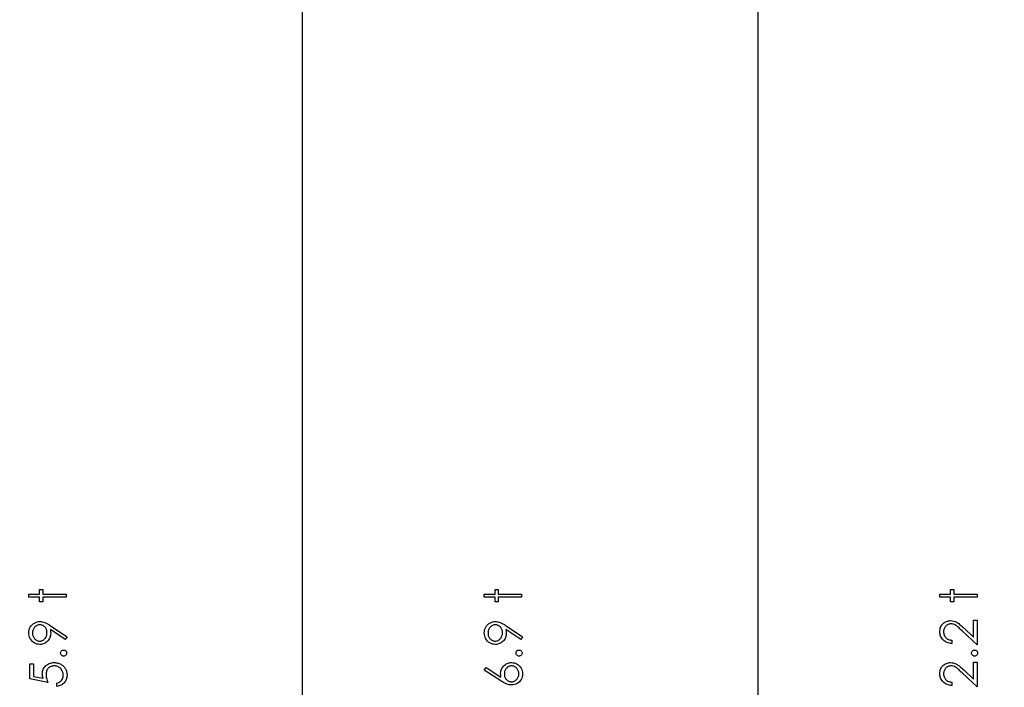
# Model space of a CAD drawing. Header units: inches. Extents: x 0.1 to 87.3, y 0.1 to 33.9.
# Tile 16 of 161: x 2.2 to 4.8, y 20.8 to 22.5. Entities that reach past the tile are written whole.
import ezdxf

# ---------------------------------------------------------------- set-up
doc = ezdxf.new("R2010")
doc.units = ezdxf.units.IN
doc.header["$MEASUREMENT"] = 0
doc.layers.add('DIMENSIONS', color=171, linetype='Continuous')
doc.layers.add('STATION_LINES', color=231, linetype='Continuous')
doc.styles.add('SLDTEXTSTYLE0', font='TXT', dxfattribs={"width": 0.75})
doc.dimstyles.new('SLDDIMSTYLE3', dxfattribs={"dimtxt": 0.125, "dimasz": 0.13, "dimexe": 0, "dimexo": 0.0625, "dimgap": 0.03125, "dimtad": 0, "dimtih": 1, "dimtoh": 1, "dimdec": 4, "dimlfac": 1.333333, "dimrnd": 1e-09, "dimzin": 12, "dimdsep": 46, "dimtxsty": 'SLDTEXTSTYLE0', "dimsah": 1, "dimcen": 0.09, "dimadec": 0, "dimazin": 3, "dimtfac": 1, "dimtdec": 4, "dimtofl": 0, "dimtmove": 0, "dimatfit": 3, "dimfxl": 0, "dimfrac": 2, "dimtolj": 1, "dimtzin": 12, "dimarcsym": 0})

# ---------------------------------------------------------------- blocks, each defined once
blk = doc.blocks.new('_D_6')
at = {"layer": 'DIMENSIONS'}
for p, q in [((1.8075, 22.5336), (1.8075, 18.1371)), ((31.7987, 22.2074), (31.7987, 18.1371)), ((1.8075, 18.2621), (17.0853, 18.2621)), ((31.7987, 18.2621), (17.7325, 18.2621))]:
    blk.add_line(p, q, dxfattribs=at)
for centre, start, end in [((17.3071, 18.2494), 153.4349, 206.5651), ((17.5106, 18.2494), 333.4349, 26.5651)]:
    blk.add_arc(centre, 0.2219, start, end, dxfattribs=at)
for points in [[(1.8075, 18.2621), (1.9375, 18.2421), (1.9375, 18.2821)], [(31.7987, 18.2621), (31.6687, 18.2821), (31.6687, 18.2421)]]:
    blk.add_solid(points, dxfattribs=at)
at = {"layer": 'DIMENSIONS', "insert": (17.1087, 18.3113), "char_height": 0.125, "attachment_point": 1, "style": 'SLDTEXTSTYLE0'}
blk.add_mtext('39.9883', dxfattribs=at)

msp = doc.modelspace()

# ---------------------------------------------------------------- linework, layer by layer
at = {"color": 7, "linetype": 'Continuous', "flags": 128}
for points in [[(2.267099, 21.001658), (2.267075, 21.010072), (2.267075, 21.010072), (2.294719, 21.010072), (2.294719, 21.010072), (2.294719, 21.022091), (2.294719, 21.022091), (2.303133, 21.022091), (2.303133, 21.022091), (2.303133, 21.010072), (2.303133, 21.010072), (2.363229, 21.010072), (2.363229, 21.010072), (2.363229, 21.001658), (2.363229, 21.001658), (2.303133, 21.001658), (2.303133, 21.001658), (2.303133, 20.989639), (2.303133, 20.989639), (2.294719, 20.989639), (2.294719, 20.989639), (2.294719, 21.001658), (2.294719, 21.001658), (2.267075, 21.001658)], [(3.440836, 21.001658), (3.440825, 21.010072), (3.440825, 21.010072), (3.468469, 21.010072), (3.468469, 21.010072), (3.468469, 21.022091), (3.468469, 21.022091), (3.476883, 21.022091), (3.476883, 21.022091), (3.476883, 21.010072), (3.476883, 21.010072), (3.536979, 21.010072), (3.536979, 21.010072), (3.536979, 21.001658), (3.536979, 21.001658), (3.476883, 21.001658), (3.476883, 21.001658), (3.476883, 20.989639), (3.476883, 20.989639), (3.468469, 20.989639), (3.468469, 20.989639), (3.468469, 21.001658), (3.468469, 21.001658), (3.440825, 21.001658)], [(4.614588, 21.001658), (4.614575, 21.010072), (4.614575, 21.010072), (4.642219, 21.010072), (4.642219, 21.010072), (4.642219, 21.022091), (4.642219, 21.022091), (4.650633, 21.022091), (4.650633, 21.022091), (4.650633, 21.010072), (4.650633, 21.010072), (4.710729, 21.010072), (4.710729, 21.010072), (4.710729, 21.001658), (4.710729, 21.001658), (4.650633, 21.001658), (4.650633, 21.001658), (4.650633, 20.989639), (4.650633, 20.989639), (4.642219, 20.989639), (4.642219, 20.989639), (4.642219, 21.001658), (4.642219, 21.001658), (4.614575, 21.001658)], [(2.365644, 20.899495), (2.360957, 20.892771), (2.360957, 20.892771), (2.322852, 20.918838), (2.322852, 20.918838), (2.323397, 20.913843), (2.323566, 20.908979), (2.323566, 20.908979), (2.323434, 20.90603), (2.323059, 20.903213), (2.322439, 20.90049), (2.321556, 20.897898), (2.320429, 20.895401), (2.319058, 20.893034), (2.317424, 20.890762), (2.315546, 20.888621), (2.313481, 20.886668), (2.311302, 20.884959), (2.309011, 20.883532), (2.306607, 20.882349), (2.304072, 20.881447), (2.301424, 20.88079), (2.298663, 20.880395), (2.29579, 20.880264), (2.29579, 20.880264), (2.291865, 20.880508), (2.288146, 20.881222), (2.284616, 20.882424), (2.281273, 20.884095), (2.278212, 20.886217), (2.27547, 20.888734), (2.273047, 20.891663), (2.270944, 20.894988), (2.269254, 20.898575), (2.268052, 20.902293), (2.267319, 20.906143), (2.267075, 20.910105), (2.267075, 20.910105), (2.267319, 20.913993), (2.268014, 20.91773), (2.269197, 20.921317), (2.27085, 20.924754), (2.272935, 20.927946), (2.275376, 20.930764), (2.278212, 20.933224), (2.281404, 20.935327), (2.28486, 20.936998), (2.288428, 20.9382), (2.29209, 20.938914), (2.295884, 20.939158), (2.295884, 20.939158), (2.298832, 20.939008), (2.301837, 20.938576), (2.304917, 20.937825), (2.308072, 20.936792), (2.309706, 20.936153), (2.311434, 20.935383), (2.313218, 20.934501), (2.315096, 20.933505), (2.317068, 20.932397), (2.319096, 20.931177), (2.321218, 20.929825), (2.323415, 20.92836), (2.323415, 20.92836), (2.365633, 20.899495)], [(3.539395, 20.899495), (3.534707, 20.892771), (3.534707, 20.892771), (3.496602, 20.918838), (3.496602, 20.918838), (3.497147, 20.913843), (3.497316, 20.908979), (3.497316, 20.908979), (3.497184, 20.90603), (3.496809, 20.903213), (3.496189, 20.90049), (3.495306, 20.897898), (3.494179, 20.895401), (3.492808, 20.893034), (3.491174, 20.890762), (3.489296, 20.888621), (3.487231, 20.886668), (3.485052, 20.884959), (3.482761, 20.883532), (3.480357, 20.882349), (3.477822, 20.881447), (3.475174, 20.88079), (3.472413, 20.880395), (3.46954, 20.880264), (3.46954, 20.880264), (3.465615, 20.880508), (3.461896, 20.881222), (3.458366, 20.882424), (3.455023, 20.884095), (3.451962, 20.886217), (3.44922, 20.888734), (3.446797, 20.891663), (3.444694, 20.894988), (3.443004, 20.898575), (3.441802, 20.902293), (3.441069, 20.906143), (3.440825, 20.910105), (3.440825, 20.910105), (3.441069, 20.913993), (3.441764, 20.91773), (3.442947, 20.921317), (3.4446, 20.924754), (3.446685, 20.927946), (3.449126, 20.930764), (3.451962, 20.933224), (3.455154, 20.935327), (3.45861, 20.936998), (3.462178, 20.9382), (3.46584, 20.938914), (3.469634, 20.939158), (3.469634, 20.939158), (3.472582, 20.939008), (3.475587, 20.938576), (3.478667, 20.937825), (3.481822, 20.936792), (3.483456, 20.936153), (3.485184, 20.935383), (3.486968, 20.934501), (3.488846, 20.933505), (3.490818, 20.932397), (3.492846, 20.931177), (3.494968, 20.929825), (3.497165, 20.92836), (3.497165, 20.92836), (3.539383, 20.899495)], [(4.645831, 20.891081), (4.645825, 20.882668), (4.645825, 20.882668), (4.642482, 20.882893), (4.63929, 20.883381), (4.636266, 20.884114), (4.633374, 20.885128), (4.630651, 20.886386), (4.628059, 20.887907), (4.625637, 20.889692), (4.623364, 20.891739), (4.621298, 20.893973), (4.619514, 20.896358), (4.618012, 20.898856), (4.616772, 20.901467), (4.615815, 20.904227), (4.61512, 20.907101), (4.614707, 20.910105), (4.614575, 20.913242), (4.614575, 20.913242), (4.614707, 20.916322), (4.615101, 20.91927), (4.61574, 20.92205), (4.61666, 20.924698), (4.617824, 20.927177), (4.619251, 20.929505), (4.620923, 20.931703), (4.622876, 20.933731), (4.624998, 20.935571), (4.627214, 20.937149), (4.629524, 20.938501), (4.631928, 20.939609), (4.634407, 20.940454), (4.636999, 20.941074), (4.639665, 20.941431), (4.642445, 20.941562), (4.642445, 20.941562), (4.646351, 20.941318), (4.650126, 20.940585), (4.653769, 20.939384), (4.6573, 20.937675), (4.659103, 20.936585), (4.661075, 20.935271), (4.663197, 20.933731), (4.665469, 20.931965), (4.667892, 20.929956), (4.670465, 20.92774), (4.673188, 20.92528), (4.67608, 20.922594), (4.67608, 20.922594), (4.701114, 20.899138), (4.701114, 20.899138), (4.701114, 20.942764), (4.701114, 20.942764), (4.710729, 20.942764), (4.710729, 20.942764), (4.710729, 20.879062), (4.710729, 20.879062), (4.671929, 20.91542), (4.671929, 20.91542), (4.66915, 20.918068), (4.666558, 20.920472), (4.664155, 20.922632), (4.661938, 20.924547), (4.659891, 20.926219), (4.658051, 20.927665), (4.65638, 20.928848), (4.654896, 20.929806), (4.652079, 20.931271), (4.649187, 20.932322), (4.646238, 20.932942), (4.643196, 20.933149), (4.643196, 20.933149), (4.64128, 20.933055), (4.63944, 20.932773), (4.637675, 20.932322), (4.635966, 20.931684), (4.634313, 20.930839), (4.632754, 20.929825), (4.631252, 20.928641), (4.629806, 20.927252), (4.628491, 20.92573), (4.627346, 20.924134), (4.626388, 20.922463), (4.625599, 20.920697), (4.624979, 20.918838), (4.624547, 20.916923), (4.624284, 20.914913), (4.624191, 20.91281), (4.624191, 20.91281), (4.624284, 20.910613), (4.624547, 20.908509), (4.624979, 20.9065), (4.625618, 20.904584), (4.626407, 20.902762), (4.627383, 20.901035), (4.628529, 20.899401), (4.629862, 20.897861), (4.631365, 20.896452), (4.632998, 20.895213), (4.634783, 20.894124), (4.636698, 20.893185), (4.638764, 20.892415), (4.64098, 20.891814), (4.643327, 20.891363), (4.645825, 20.891081)], [(2.313957, 20.910537), (2.313856, 20.912772), (2.313612, 20.914876), (2.31318, 20.916885), (2.312579, 20.918763), (2.311809, 20.920547), (2.31087, 20.922219), (2.309762, 20.923759), (2.308485, 20.925205), (2.307095, 20.9265), (2.305612, 20.927627), (2.304072, 20.928585), (2.302476, 20.929355), (2.300785, 20.929975), (2.299039, 20.930407), (2.297217, 20.930651), (2.29532, 20.930745), (2.29532, 20.930745), (2.293424, 20.930651), (2.291602, 20.930369), (2.289855, 20.929881), (2.288165, 20.929205), (2.28655, 20.928341), (2.28501, 20.927289), (2.283545, 20.926031), (2.282137, 20.924585), (2.28086, 20.923007), (2.279752, 20.921355), (2.278813, 20.919608), (2.278062, 20.917786), (2.277461, 20.91589), (2.277029, 20.913899), (2.276784, 20.911833), (2.276691, 20.909674), (2.276691, 20.909674), (2.276784, 20.907533), (2.277029, 20.905486), (2.277461, 20.903514), (2.278062, 20.901617), (2.278813, 20.899795), (2.279752, 20.898049), (2.28086, 20.896396), (2.282137, 20.894818), (2.283545, 20.893372), (2.28501, 20.892133), (2.28655, 20.891081), (2.288165, 20.890217), (2.289855, 20.889541), (2.291602, 20.889053), (2.293424, 20.888771), (2.29532, 20.888677), (2.29532, 20.888677), (2.297217, 20.888771), (2.299039, 20.889072), (2.300785, 20.889579), (2.302476, 20.890274), (2.304072, 20.891175), (2.305612, 20.892283), (2.307095, 20.893579), (2.308485, 20.895081), (2.309762, 20.896715), (2.31087, 20.898443), (2.311809, 20.900265), (2.312579, 20.902143), (2.31318, 20.904115), (2.313612, 20.90618), (2.313856, 20.908321), (2.31395, 20.910537)], [(3.487708, 20.910537), (3.487606, 20.912772), (3.487362, 20.914876), (3.48693, 20.916885), (3.486329, 20.918763), (3.485559, 20.920547), (3.48462, 20.922219), (3.483512, 20.923759), (3.482235, 20.925205), (3.480845, 20.9265), (3.479362, 20.927627), (3.477822, 20.928585), (3.476226, 20.929355), (3.474535, 20.929975), (3.472789, 20.930407), (3.470967, 20.930651), (3.46907, 20.930745), (3.46907, 20.930745), (3.467174, 20.930651), (3.465352, 20.930369), (3.463605, 20.929881), (3.461915, 20.929205), (3.4603, 20.928341), (3.45876, 20.927289), (3.457295, 20.926031), (3.455887, 20.924585), (3.45461, 20.923007), (3.453502, 20.921355), (3.452563, 20.919608), (3.451812, 20.917786), (3.451211, 20.91589), (3.450779, 20.913899), (3.450534, 20.911833), (3.450441, 20.909674), (3.450441, 20.909674), (3.450534, 20.907533), (3.450779, 20.905486), (3.451211, 20.903514), (3.451812, 20.901617), (3.452563, 20.899795), (3.453502, 20.898049), (3.45461, 20.896396), (3.455887, 20.894818), (3.457295, 20.893372), (3.45876, 20.892133), (3.4603, 20.891081), (3.461915, 20.890217), (3.463605, 20.889541), (3.465352, 20.889053), (3.467174, 20.888771), (3.46907, 20.888677), (3.46907, 20.888677), (3.470967, 20.888771), (3.472789, 20.889072), (3.474535, 20.889579), (3.476226, 20.890274), (3.477822, 20.891175), (3.479362, 20.892283), (3.480845, 20.893579), (3.482235, 20.895081), (3.483512, 20.896715), (3.48462, 20.898443), (3.485559, 20.900265), (3.486329, 20.902143), (3.48693, 20.904115), (3.487362, 20.90618), (3.487606, 20.908321), (3.4877, 20.910537)], [(2.348818, 20.858028), (2.348956, 20.859587), (2.349369, 20.861033), (2.350083, 20.862348), (2.351078, 20.86355), (2.35228, 20.864545), (2.353595, 20.865277), (2.355041, 20.865691), (2.356618, 20.865841), (2.356618, 20.865841), (2.358158, 20.865691), (2.359604, 20.865277), (2.360919, 20.864545), (2.362121, 20.86355), (2.363135, 20.862348), (2.363849, 20.861033), (2.364281, 20.859587), (2.364431, 20.858028), (2.364431, 20.858028), (2.364281, 20.85647), (2.363849, 20.855042), (2.363135, 20.853709), (2.362121, 20.852507), (2.360919, 20.851512), (2.359604, 20.850798), (2.358158, 20.850366), (2.356618, 20.850216), (2.356618, 20.850216), (2.355041, 20.850366), (2.353595, 20.850798), (2.35228, 20.851512), (2.351078, 20.852507), (2.350083, 20.853709), (2.349369, 20.855042), (2.348956, 20.85647), (2.348806, 20.858028)], [(3.52257, 20.858028), (3.522706, 20.859587), (3.523119, 20.861033), (3.523833, 20.862348), (3.524828, 20.86355), (3.52603, 20.864545), (3.527345, 20.865277), (3.528791, 20.865691), (3.530368, 20.865841), (3.530368, 20.865841), (3.531908, 20.865691), (3.533354, 20.865277), (3.534669, 20.864545), (3.535871, 20.86355), (3.536885, 20.862348), (3.537599, 20.861033), (3.538031, 20.859587), (3.538181, 20.858028), (3.538181, 20.858028), (3.538031, 20.85647), (3.537599, 20.855042), (3.536885, 20.853709), (3.535871, 20.852507), (3.534669, 20.851512), (3.533354, 20.850798), (3.531908, 20.850366), (3.530368, 20.850216), (3.530368, 20.850216), (3.528791, 20.850366), (3.527345, 20.850798), (3.52603, 20.851512), (3.524828, 20.852507), (3.523833, 20.853709), (3.523119, 20.855042), (3.522706, 20.85647), (3.522556, 20.858028)], [(4.696307, 20.858028), (4.696456, 20.859587), (4.696869, 20.861033), (4.697583, 20.862348), (4.698578, 20.86355), (4.69978, 20.864545), (4.701095, 20.865277), (4.702541, 20.865691), (4.704118, 20.865841), (4.704118, 20.865841), (4.705658, 20.865691), (4.707104, 20.865277), (4.708419, 20.864545), (4.709621, 20.86355), (4.710635, 20.862348), (4.711349, 20.861033), (4.711781, 20.859587), (4.711931, 20.858028), (4.711931, 20.858028), (4.711781, 20.85647), (4.711349, 20.855042), (4.710635, 20.853709), (4.709621, 20.852507), (4.708419, 20.851512), (4.707104, 20.850798), (4.705658, 20.850366), (4.704118, 20.850216), (4.704118, 20.850216), (4.702541, 20.850366), (4.701095, 20.850798), (4.69978, 20.851512), (4.698578, 20.852507), (4.697583, 20.853709), (4.696869, 20.855042), (4.696456, 20.85647), (4.696306, 20.858028)], [(2.269493, 20.829783), (2.279094, 20.829783), (2.279094, 20.829783), (2.279094, 20.797895), (2.279094, 20.797895), (2.303753, 20.792843), (2.303753, 20.792843), (2.302964, 20.795829), (2.302382, 20.798665), (2.302044, 20.80135), (2.301931, 20.803885), (2.301931, 20.803885), (2.302062, 20.807022), (2.302476, 20.810027), (2.303133, 20.812881), (2.304091, 20.815604), (2.305293, 20.818177), (2.306776, 20.8206), (2.308523, 20.822891), (2.310532, 20.825051), (2.312767, 20.827004), (2.315152, 20.828694), (2.317669, 20.83014), (2.320354, 20.831304), (2.32319, 20.832225), (2.326176, 20.832863), (2.329312, 20.833257), (2.332599, 20.833389), (2.332599, 20.833389), (2.33489, 20.833314), (2.337144, 20.833126), (2.339341, 20.832788), (2.341501, 20.832318), (2.343585, 20.831718), (2.345651, 20.830985), (2.34766, 20.830102), (2.349614, 20.829107), (2.351492, 20.827999), (2.353257, 20.826778), (2.354928, 20.825483), (2.356468, 20.824093), (2.357896, 20.82259), (2.35921, 20.820994), (2.360412, 20.819323), (2.361501, 20.817539), (2.362478, 20.815679), (2.363304, 20.813745), (2.364018, 20.811754), (2.3646, 20.809689), (2.365051, 20.807548), (2.36537, 20.805332), (2.365577, 20.80304), (2.365633, 20.800693), (2.365633, 20.800693), (2.36552, 20.797895), (2.365163, 20.795209), (2.3646, 20.792636), (2.363792, 20.790176), (2.362741, 20.787829), (2.361482, 20.785594), (2.35998, 20.783453), (2.358252, 20.781443), (2.356337, 20.779584), (2.354309, 20.777931), (2.35213, 20.776467), (2.349801, 20.77519), (2.34736, 20.774119), (2.344768, 20.773255), (2.342045, 20.772579), (2.339191, 20.772091), (2.339191, 20.772091), (2.339191, 20.780504), (2.339191, 20.780504), (2.341857, 20.78118), (2.344242, 20.782044), (2.346383, 20.783115), (2.348243, 20.784373), (2.349914, 20.785857), (2.351398, 20.787566), (2.352731, 20.7895), (2.353877, 20.79166), (2.354816, 20.793951), (2.355492, 20.796317), (2.355886, 20.798721), (2.356017, 20.801181), (2.356017, 20.801181), (2.355905, 20.803585), (2.355586, 20.805895), (2.35506, 20.80813), (2.354327, 20.810271), (2.35337, 20.812318), (2.352186, 20.81429), (2.350815, 20.816168), (2.349219, 20.817971), (2.347473, 20.819604), (2.345613, 20.821032), (2.343641, 20.822234), (2.341576, 20.823229), (2.339397, 20.823999), (2.337125, 20.824544), (2.33474, 20.824863), (2.332242, 20.824975), (2.332242, 20.824975), (2.329988, 20.824882), (2.327866, 20.8246), (2.325819, 20.824112), (2.323904, 20.823436), (2.322082, 20.822572), (2.320392, 20.82152), (2.318777, 20.820262), (2.317293, 20.818816), (2.315941, 20.817219), (2.314777, 20.815473), (2.3138, 20.813614), (2.312992, 20.811623), (2.312354, 20.809501), (2.311903, 20.807247), (2.31164, 20.804881), (2.311546, 20.802364), (2.311546, 20.802364), (2.311621, 20.800186), (2.311847, 20.797876), (2.312222, 20.795472), (2.312748, 20.792937), (2.313424, 20.790308), (2.314251, 20.787547), (2.315227, 20.784692), (2.316354, 20.781706), (2.316354, 20.781706), (2.269479, 20.791322), (2.269479, 20.791322), (2.269479, 20.829783)], [(3.440836, 20.814158), (3.445915, 20.820637), (3.445915, 20.820637), (3.483794, 20.795866), (3.483794, 20.795866), (3.483118, 20.800824), (3.482892, 20.805576), (3.482892, 20.805576), (3.483024, 20.80843), (3.4834, 20.811172), (3.484019, 20.813801), (3.484902, 20.816318), (3.486029, 20.818722), (3.4874, 20.821032), (3.489034, 20.82321), (3.490912, 20.825295), (3.492977, 20.827192), (3.495156, 20.828844), (3.497447, 20.830234), (3.49987, 20.831361), (3.502386, 20.832243), (3.505034, 20.832882), (3.507795, 20.833257), (3.510668, 20.833389), (3.510668, 20.833389), (3.514593, 20.833164), (3.51833, 20.83245), (3.521861, 20.831286), (3.525204, 20.829633), (3.528303, 20.827567), (3.531045, 20.825088), (3.533467, 20.822234), (3.535552, 20.818966), (3.537223, 20.815454), (3.538425, 20.811792), (3.539139, 20.808017), (3.539383, 20.804092), (3.539383, 20.804092), (3.539158, 20.800317), (3.538463, 20.796674), (3.537298, 20.793162), (3.535664, 20.7898), (3.533617, 20.786683), (3.531214, 20.783922), (3.528397, 20.7815), (3.525223, 20.779453), (3.521805, 20.777819), (3.518274, 20.776636), (3.514612, 20.775941), (3.510837, 20.775697), (3.510837, 20.775697), (3.507945, 20.775847), (3.504959, 20.776279), (3.501917, 20.776992), (3.498799, 20.777988), (3.497184, 20.778626), (3.495475, 20.779359), (3.49371, 20.780223), (3.491851, 20.78118), (3.489897, 20.78227), (3.487888, 20.783453), (3.485785, 20.784767), (3.483606, 20.786176), (3.483606, 20.786176), (3.440825, 20.814158)], [(4.645831, 20.782908), (4.645825, 20.774495), (4.645825, 20.774495), (4.642482, 20.77472), (4.63929, 20.775208), (4.636266, 20.775941), (4.633374, 20.776955), (4.630651, 20.778213), (4.628059, 20.779734), (4.625637, 20.781518), (4.623364, 20.783565), (4.621298, 20.7858), (4.619514, 20.788185), (4.618012, 20.790683), (4.616772, 20.793294), (4.615815, 20.796054), (4.61512, 20.798928), (4.614707, 20.801932), (4.614575, 20.805069), (4.614575, 20.805069), (4.614707, 20.808149), (4.615101, 20.811097), (4.61574, 20.813876), (4.61666, 20.816524), (4.617824, 20.819003), (4.619251, 20.821332), (4.620923, 20.823529), (4.622876, 20.825558), (4.624998, 20.827398), (4.627214, 20.828976), (4.629524, 20.830328), (4.631928, 20.831436), (4.634407, 20.832281), (4.636999, 20.832901), (4.639665, 20.833257), (4.642445, 20.833389), (4.642445, 20.833389), (4.646351, 20.833145), (4.650126, 20.832412), (4.653769, 20.83121), (4.6573, 20.829501), (4.659103, 20.828412), (4.661075, 20.827098), (4.663197, 20.825558), (4.665469, 20.823792), (4.667892, 20.821783), (4.670465, 20.819567), (4.673188, 20.817107), (4.67608, 20.814421), (4.67608, 20.814421), (4.701114, 20.790965), (4.701114, 20.790965), (4.701114, 20.834591), (4.701114, 20.834591), (4.710729, 20.834591), (4.710729, 20.834591), (4.710729, 20.770889), (4.710729, 20.770889), (4.671929, 20.807247), (4.671929, 20.807247), (4.66915, 20.809895), (4.666558, 20.812299), (4.664155, 20.814459), (4.661938, 20.816374), (4.659891, 20.818046), (4.658051, 20.819492), (4.65638, 20.820675), (4.654896, 20.821633), (4.652079, 20.823097), (4.649187, 20.824149), (4.646238, 20.824769), (4.643196, 20.824975), (4.643196, 20.824975), (4.64128, 20.824882), (4.63944, 20.8246), (4.637675, 20.824149), (4.635966, 20.823511), (4.634313, 20.822666), (4.632754, 20.821651), (4.631252, 20.820468), (4.629806, 20.819079), (4.628491, 20.817557), (4.627346, 20.815961), (4.626388, 20.81429), (4.625599, 20.812524), (4.624979, 20.810665), (4.624547, 20.80875), (4.624284, 20.80674), (4.624191, 20.804637), (4.624191, 20.804637), (4.624284, 20.802439), (4.624547, 20.800336), (4.624979, 20.798327), (4.625618, 20.796411), (4.626407, 20.794589), (4.627383, 20.792862), (4.628529, 20.791228), (4.629862, 20.789688), (4.631365, 20.788279), (4.632998, 20.78704), (4.634783, 20.785951), (4.636698, 20.785012), (4.638764, 20.784242), (4.64098, 20.783641), (4.643327, 20.78319), (4.645825, 20.782908)], [(3.492509, 20.80381), (3.492602, 20.801669), (3.492846, 20.799641), (3.493278, 20.797707), (3.493879, 20.795866), (3.49463, 20.794139), (3.495569, 20.792524), (3.496677, 20.791002), (3.497954, 20.789575), (3.499344, 20.788298), (3.500827, 20.78719), (3.502367, 20.786251), (3.503982, 20.785481), (3.505673, 20.78488), (3.507438, 20.784448), (3.50926, 20.784204), (3.511175, 20.78411), (3.511175, 20.78411), (3.513072, 20.784204), (3.514894, 20.784486), (3.51664, 20.784955), (3.518312, 20.785613), (3.519927, 20.786439), (3.521467, 20.787472), (3.522932, 20.788674), (3.524321, 20.790082), (3.525598, 20.791622), (3.526706, 20.793237), (3.527645, 20.794927), (3.528415, 20.796693), (3.528998, 20.798533), (3.529429, 20.800468), (3.529674, 20.802458), (3.529767, 20.804543), (3.529767, 20.804543), (3.529674, 20.806627), (3.529429, 20.808618), (3.528998, 20.810552), (3.528415, 20.812393), (3.527645, 20.814158), (3.526706, 20.815848), (3.525598, 20.817445), (3.524321, 20.818985), (3.522932, 20.820393), (3.521467, 20.821614), (3.519927, 20.822628), (3.518312, 20.823473), (3.51664, 20.82413), (3.514894, 20.8246), (3.513072, 20.824882), (3.511175, 20.824975), (3.511175, 20.824975), (3.50926, 20.824882), (3.507438, 20.824581), (3.505673, 20.824112), (3.503982, 20.823436), (3.502367, 20.822553), (3.500827, 20.821482), (3.499344, 20.820224), (3.497954, 20.818778), (3.496677, 20.817182), (3.495569, 20.81551), (3.49463, 20.813764), (3.493879, 20.811942), (3.493278, 20.810027), (3.492846, 20.808036), (3.492602, 20.80597), (3.492508, 20.80381)]]:
    msp.add_lwpolyline(points, dxfattribs=at)
at = {"layer": 'STATION_LINES'}
for p, q in [((2.972435, 19.600705), (2.972435, 22.614639)), ((4.146185, 19.600705), (4.146185, 22.614639))]:
    msp.add_line(p, q, dxfattribs=at)

# ---------------------------------------------------------------- dimensions: what is measured, and where the dimension line sits
at = {"layer": 'DIMENSIONS'}
dim = msp.add_linear_dim(base=(1.807477, 18.262123), p1=(31.798685, 22.257365), p2=(1.807477, 22.583647), text='(<>)', dimstyle='SLDDIMSTYLE3', dxfattribs=at)
dim.commit()
dim.dimension.update_dxf_attribs({"geometry": '_D_6', "text_midpoint": (17.408862, 18.262123), "dimtype": 160})

doc.saveas('drawing.dxf')
